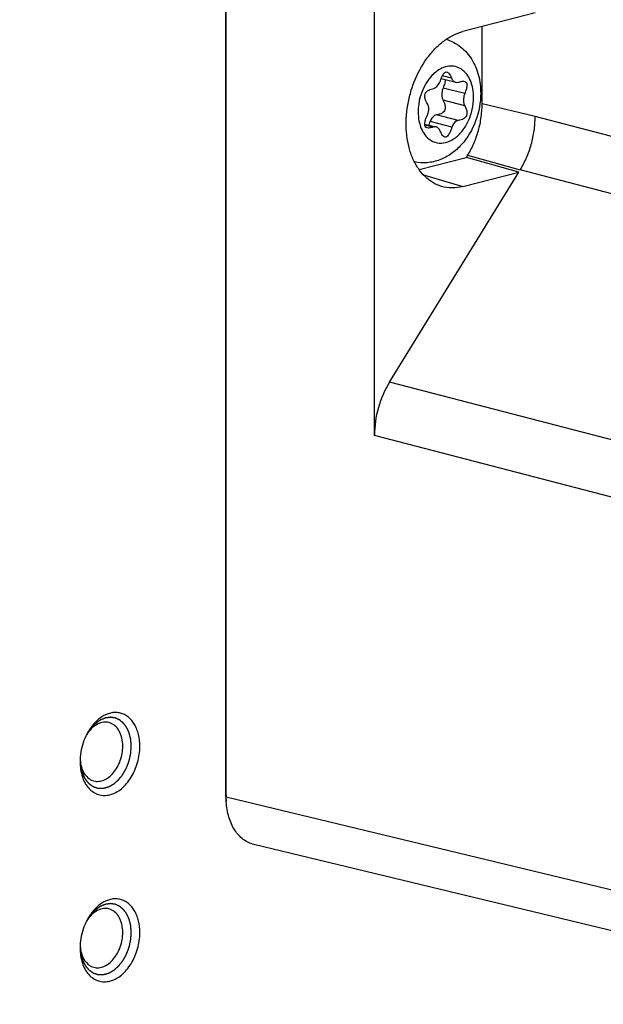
# Model space of a CAD drawing. Header units: millimetres. Extents: x 0 to 3905, y -1166 to 1110.
# Tile 51 of 155: x 1835 to 1859, y 14 to 55. Entities that reach past the tile are written whole.
import ezdxf

# ---------------------------------------------------------------- set-up
doc = ezdxf.new("R2010")
doc.units = ezdxf.units.MM
doc.header["$LTSCALE"] = 65.395
for name, color, linetype in [('000-VT2000_DXF_TEXT', 7, 'CONTINUOUS'), ('DE-13-001392DXF_CONTINUOUS_LINE', 7, 'CONTINUOUS'), ('DE-13-001394DXF_CONTINUOUS_LINE', 7, 'CONTINUOUS'), ('SC-PM3X6T10BDXF_CONTINUOUS_LINE', 7, 'CONTINUOUS')]:
    doc.layers.add(name, color=color, linetype=linetype)
doc.styles.get("Standard").update_dxf_attribs({"font": 'ISOCP', "width": 0.8})

msp = doc.modelspace()

# ---------------------------------------------------------------- linework, layer by layer
at = {"layer": 'DE-13-001392DXF_CONTINUOUS_LINE'}
for p, q in [((1843.175, 22.56), (1843.175, 144.422)), ((1843.187, 22.381), (1843.187, 144.242)), ((1849.335, 37.378), (1849.335, 126.297)), ((1855.993, 54.9), (1853.002, 54.126)), ((1853.797, 51.125), (1853.797, 54.332)), ((1855.993, 50.595), (1853.797, 51.125)), ((1882.338, 43.734), (1855.993, 50.595)), ((1851.183, 48.399), (1853.142, 48.906)), ((1855.315, 48.294), (1853.143, 48.907)), ((1853.197, 48.993), (1855.372, 48.387)), ((1849.956, 39.587), (1855.315, 48.294)), ((1853.002, 47.696), (1855.315, 48.294)), ((1881.338, 41.624), (1855.372, 48.387)), ((1851.364, 48.178), (1853.002, 47.696)), ((1872.619, 33.684), (1849.956, 39.587)), ((1871.62, 31.574), (1849.335, 37.378)), ((1843.175, 22.56), (1843.187, 22.381)), ((1843.18, 22.403), (1843.193, 22.184)), ((1871.62, 15.519), (1843.187, 22.381)), ((1873.487, 13.381), (1844.34, 20.416))]:
    msp.add_line(p, q, dxfattribs=at)
msp.add_arc((1850.137, 50.876), 3.593, 326.7538, 328.3946, dxfattribs=at)
msp.add_ellipse((1851.457, 37.926), major_axis=(0.752, 2.904), ratio=0.6835, start_param=1.147809, end_param=1.932702, dxfattribs=at)
for points, knots in [([(1852.114, 47.703), (1851.988, 47.741), (1851.741, 47.85), (1851.414, 48.105), (1851.136, 48.442), (1850.914, 48.851), (1850.755, 49.318), (1850.662, 49.832), (1850.637, 50.376), (1850.681, 50.935), (1850.793, 51.494), (1851.024, 52.207), (1851.372, 52.862), (1851.823, 53.407), (1852.191, 53.736), (1852.583, 53.982), (1852.863, 54.09), (1853.002, 54.126)], [0, 0, 0, 0, 0.049406, 0.10061, 0.154822, 0.212749, 0.274574, 0.340031, 0.408501, 0.479109, 0.550815, 0.6225, 0.761139, 0.826465, 0.888142, 0.94592, 1, 1, 1, 1]), ([(1853.197, 48.993), (1853.294, 49.15), (1853.465, 49.482), (1853.654, 50.012), (1853.77, 50.564), (1853.797, 50.939), (1853.797, 51.125)], [0, 0, 0, 0, 0.246279, 0.498415, 0.751367, 1, 1, 1, 1]), ([(1855.372, 48.387), (1855.472, 48.549), (1855.649, 48.893), (1855.844, 49.442), (1855.965, 50.014), (1855.993, 50.403), (1855.993, 50.595)], [0, 0, 0, 0, 0.246285, 0.498427, 0.751374, 1, 1, 1, 1]), ([(1853.002, 47.696), (1852.855, 47.658), (1852.555, 47.617), (1852.255, 47.661), (1852.114, 47.703)], [0, 0, 0, 0, 0.508734, 1, 1, 1, 1]), ([(1843.18, 22.403), (1843.179, 22.416), (1843.177, 22.468), (1843.175, 22.521), (1843.175, 22.56)], [0, 0, 0, 0, 0.2484, 1, 1, 1, 1]), ([(1843.193, 22.184), (1843.192, 22.201), (1843.189, 22.266), (1843.187, 22.331), (1843.187, 22.381)], [0, 0, 0, 0, 0.248375, 1, 1, 1, 1]), ([(1844.34, 20.416), (1844.261, 20.434), (1844.107, 20.49), (1843.894, 20.62), (1843.703, 20.796), (1843.537, 21.012), (1843.401, 21.265), (1843.258, 21.653), (1843.206, 21.969), (1843.193, 22.184)], [0, 0, 0, 0, 0.107327, 0.216956, 0.33103, 0.451121, 0.578133, 0.712321, 1, 1, 1, 1])]:
    msp.add_open_spline(points, degree=3, knots=knots, dxfattribs=at)
at = {"layer": 'DE-13-001394DXF_CONTINUOUS_LINE'}
for p, q in [((1837.14, 23.939), (1837.14, 23.937)), ((1837.14, 23.939), (1837.14, 23.937)), ((1837.14, 16.211), (1837.14, 16.21)), ((1837.14, 16.211), (1837.14, 16.21))]:
    msp.add_line(p, q, dxfattribs=at)
for centre, radius, start, end in [((1839.5, 23.908), 2.346, 150.9846, 153.4096), ((1838.699, 24.148), 1.529, 144.5684, 148.0297), ((1838.667, 24.171), 1.489, 144.3296, 144.56), ((1839.484, 23.845), 2.346, 177.5673, 179.9935), ((1838.677, 24.024), 1.539, 183.2421, 186.4581), ((1838.626, 24.019), 1.488, 186.4801, 186.6485), ((1839.5, 16.181), 2.346, 150.9846, 153.4096), ((1838.699, 16.421), 1.529, 144.5684, 148.0297), ((1838.667, 16.444), 1.489, 144.3296, 144.56), ((1839.484, 16.118), 2.346, 177.5673, 179.9935), ((1838.677, 16.297), 1.539, 183.2421, 186.4581), ((1838.626, 16.291), 1.488, 186.4801, 186.6485)]:
    msp.add_arc(centre, radius, start, end, dxfattribs=at)
for points, knots in [([(1839.613, 24.486), (1839.613, 24.65), (1839.587, 24.892), (1839.494, 25.192), (1839.4, 25.389), (1839.283, 25.559), (1839.144, 25.697), (1838.987, 25.801), (1838.815, 25.866), (1838.633, 25.892), (1838.446, 25.878), (1838.257, 25.824), (1838.072, 25.733), (1837.894, 25.606), (1837.668, 25.389), (1837.528, 25.189), (1837.448, 25.046)], [0, 0, 0, 0, 0.144246, 0.211684, 0.275454, 0.335587, 0.392476, 0.446905, 0.5, 0.553095, 0.607524, 0.664413, 0.724546, 0.788316, 0.855754, 1, 1, 1, 1]), ([(1839.259, 24.486), (1839.258, 24.503), (1839.255, 24.538), (1839.251, 24.589), (1839.248, 24.633), (1839.246, 24.667), (1839.244, 24.693), (1839.242, 24.715), (1839.241, 24.732), (1839.24, 24.743), (1839.24, 24.751), (1839.239, 24.757), (1839.239, 24.76), (1839.239, 24.763), (1839.238, 24.765), (1839.238, 24.767), (1839.236, 24.773), (1839.234, 24.782), (1839.231, 24.794), (1839.228, 24.807), (1839.224, 24.823), (1839.218, 24.851), (1839.208, 24.892), (1839.199, 24.932), (1839.192, 24.961), (1839.188, 24.977), (1839.185, 24.989), (1839.183, 24.999), (1839.181, 25.007), (1839.18, 25.012), (1839.179, 25.016), (1839.178, 25.019), (1839.178, 25.021), (1839.177, 25.023), (1839.176, 25.026), (1839.174, 25.03), (1839.171, 25.038), (1839.167, 25.046), (1839.16, 25.061), (1839.153, 25.078), (1839.143, 25.1), (1839.134, 25.121), (1839.125, 25.142), (1839.115, 25.164), (1839.106, 25.185), (1839.098, 25.203), (1839.092, 25.217), (1839.088, 25.226), (1839.085, 25.233), (1839.082, 25.238), (1839.08, 25.243), (1839.079, 25.246), (1839.078, 25.248), (1839.078, 25.249), (1839.077, 25.25), (1839.076, 25.252), (1839.074, 25.254), (1839.071, 25.258), (1839.068, 25.262), (1839.064, 25.268), (1839.059, 25.275), (1839.05, 25.287), (1839.04, 25.302), (1839.027, 25.319), (1839.015, 25.337), (1839.002, 25.354), (1838.989, 25.372), (1838.977, 25.389), (1838.966, 25.404), (1838.958, 25.415), (1838.953, 25.423), (1838.948, 25.428), (1838.946, 25.432), (1838.944, 25.435), (1838.943, 25.436), (1838.942, 25.437), (1838.94, 25.438), (1838.937, 25.441), (1838.934, 25.443), (1838.929, 25.448), (1838.923, 25.453), (1838.915, 25.459), (1838.905, 25.468), (1838.887, 25.483), (1838.861, 25.505), (1838.836, 25.526), (1838.818, 25.542), (1838.807, 25.55), (1838.8, 25.557), (1838.793, 25.562), (1838.788, 25.566), (1838.785, 25.569), (1838.782, 25.571), (1838.781, 25.573), (1838.78, 25.574), (1838.778, 25.575), (1838.776, 25.576), (1838.772, 25.577), (1838.766, 25.58), (1838.759, 25.583), (1838.747, 25.589), (1838.732, 25.595), (1838.715, 25.603), (1838.697, 25.611), (1838.68, 25.619), (1838.662, 25.627), (1838.645, 25.635), (1838.63, 25.641), (1838.619, 25.647), (1838.611, 25.65), (1838.605, 25.653), (1838.601, 25.655), (1838.597, 25.656), (1838.595, 25.657), (1838.593, 25.658), (1838.592, 25.659), (1838.591, 25.659), (1838.59, 25.659), (1838.587, 25.659), (1838.583, 25.66), (1838.578, 25.66), (1838.572, 25.661), (1838.564, 25.662), (1838.551, 25.664), (1838.535, 25.666), (1838.516, 25.669), (1838.497, 25.671), (1838.478, 25.674), (1838.459, 25.677), (1838.44, 25.679), (1838.425, 25.681), (1838.412, 25.683), (1838.404, 25.684), (1838.398, 25.685), (1838.394, 25.685), (1838.391, 25.686), (1838.389, 25.686), (1838.388, 25.686), (1838.386, 25.685), (1838.382, 25.685), (1838.378, 25.684), (1838.372, 25.683), (1838.364, 25.682), (1838.354, 25.681), (1838.341, 25.679), (1838.318, 25.675), (1838.285, 25.671), (1838.252, 25.666), (1838.229, 25.662), (1838.216, 25.66), (1838.206, 25.659), (1838.198, 25.658), (1838.191, 25.657), (1838.187, 25.656), (1838.184, 25.656), (1838.182, 25.655), (1838.18, 25.655), (1838.179, 25.655), (1838.176, 25.653), (1838.172, 25.652), (1838.165, 25.649), (1838.157, 25.646), (1838.144, 25.64), (1838.128, 25.633), (1838.108, 25.625), (1838.088, 25.617), (1838.069, 25.609), (1838.049, 25.6), (1838.029, 25.592), (1838.013, 25.585), (1838, 25.58), (1837.992, 25.576), (1837.985, 25.574), (1837.98, 25.572), (1837.976, 25.57), (1837.973, 25.569), (1837.972, 25.568), (1837.971, 25.568), (1837.969, 25.567), (1837.968, 25.566), (1837.965, 25.564), (1837.961, 25.561), (1837.957, 25.558), (1837.95, 25.553), (1837.942, 25.548), (1837.93, 25.539), (1837.914, 25.528), (1837.896, 25.514), (1837.877, 25.501), (1837.858, 25.488), (1837.839, 25.475), (1837.82, 25.462), (1837.805, 25.45), (1837.792, 25.442), (1837.784, 25.436), (1837.778, 25.432), (1837.774, 25.429), (1837.772, 25.427), (1837.77, 25.426), (1837.769, 25.424), (1837.767, 25.423), (1837.764, 25.42), (1837.76, 25.416), (1837.755, 25.41), (1837.747, 25.403), (1837.739, 25.394), (1837.727, 25.382), (1837.707, 25.361), (1837.679, 25.332), (1837.65, 25.302), (1837.63, 25.281), (1837.619, 25.27), (1837.61, 25.261), (1837.603, 25.253), (1837.597, 25.247), (1837.593, 25.244), (1837.591, 25.241), (1837.589, 25.239), (1837.587, 25.237), (1837.586, 25.236), (1837.584, 25.232), (1837.581, 25.228), (1837.576, 25.221), (1837.569, 25.212), (1837.559, 25.197), (1837.547, 25.179), (1837.532, 25.157), (1837.511, 25.128), (1837.486, 25.091), (1837.456, 25.048), (1837.436, 25.019), (1837.426, 25.004)], [0, 0, 0, 0, 0.015625, 0.03125, 0.046875, 0.054688, 0.0625, 0.070312, 0.074219, 0.078125, 0.080078, 0.082031, 0.083008, 0.083496, 0.083984, 0.084961, 0.085938, 0.089844, 0.09375, 0.097656, 0.101562, 0.109375, 0.125, 0.140625, 0.148438, 0.152344, 0.15625, 0.160156, 0.162109, 0.164062, 0.165039, 0.166016, 0.166504, 0.166992, 0.167969, 0.169922, 0.171875, 0.175781, 0.179688, 0.1875, 0.195312, 0.203125, 0.210938, 0.21875, 0.226562, 0.234375, 0.238281, 0.242188, 0.244141, 0.246094, 0.248047, 0.249023, 0.249512, 0.25, 0.250488, 0.250977, 0.251953, 0.253906, 0.255859, 0.257812, 0.261719, 0.265625, 0.273438, 0.28125, 0.289062, 0.296875, 0.304688, 0.3125, 0.320312, 0.324219, 0.328125, 0.330078, 0.332031, 0.333008, 0.333496, 0.333984, 0.334961, 0.335938, 0.337891, 0.339844, 0.34375, 0.347656, 0.351562, 0.359375, 0.375, 0.390625, 0.398438, 0.402344, 0.40625, 0.410156, 0.412109, 0.414062, 0.415039, 0.416016, 0.416504, 0.416992, 0.417969, 0.419922, 0.421875, 0.425781, 0.429688, 0.4375, 0.445312, 0.453125, 0.460938, 0.46875, 0.476562, 0.484375, 0.488281, 0.492188, 0.494141, 0.496094, 0.498047, 0.499023, 0.499512, 0.5, 0.500488, 0.500977, 0.501953, 0.503906, 0.505859, 0.507812, 0.511719, 0.515625, 0.523438, 0.53125, 0.539062, 0.546875, 0.554688, 0.5625, 0.570312, 0.574219, 0.578125, 0.580078, 0.582031, 0.583008, 0.583496, 0.583984, 0.584961, 0.585938, 0.587891, 0.589844, 0.59375, 0.597656, 0.601562, 0.609375, 0.625, 0.640625, 0.648438, 0.652344, 0.65625, 0.660156, 0.662109, 0.664062, 0.665039, 0.666016, 0.666504, 0.666992, 0.667969, 0.669922, 0.671875, 0.675781, 0.679688, 0.6875, 0.695312, 0.703125, 0.710938, 0.71875, 0.726562, 0.734375, 0.738281, 0.742188, 0.744141, 0.746094, 0.748047, 0.749023, 0.749512, 0.75, 0.750488, 0.750977, 0.751953, 0.753906, 0.755859, 0.757812, 0.761719, 0.765625, 0.773438, 0.78125, 0.789062, 0.796875, 0.804688, 0.8125, 0.820312, 0.824219, 0.828125, 0.830078, 0.832031, 0.833008, 0.833496, 0.833984, 0.834961, 0.835938, 0.837891, 0.839844, 0.84375, 0.847656, 0.851562, 0.859375, 0.875, 0.890625, 0.898438, 0.902344, 0.90625, 0.910156, 0.912109, 0.914062, 0.915039, 0.916016, 0.916504, 0.916992, 0.917969, 0.919922, 0.921875, 0.925781, 0.929688, 0.9375, 0.945312, 0.953125, 0.96875, 0.984375, 1, 1, 1, 1]), ([(1838.335, 25.467), (1838.298, 25.477), (1838.223, 25.488), (1838.065, 25.483), (1837.862, 25.418), (1837.639, 25.262), (1837.514, 25.12), (1837.457, 25.04)], [0, 0, 0, 0, 0.109063, 0.220233, 0.455068, 0.714637, 1, 1, 1, 1]), ([(1838.905, 24.486), (1838.905, 24.603), (1838.887, 24.776), (1838.821, 24.99), (1838.735, 25.172), (1838.612, 25.324), (1838.459, 25.425), (1838.377, 25.456), (1838.335, 25.467)], [0, 0, 0, 0, 0.288769, 0.423775, 0.551439, 0.784745, 0.893708, 1, 1, 1, 1]), ([(1837.402, 24.958), (1837.363, 24.88), (1837.224, 24.558), (1837.151, 24.207), (1837.14, 23.945)], [0, 0, 0, 0, 0.249146, 1, 1, 1, 1]), ([(1837.138, 23.896), (1837.14, 23.874), (1837.144, 23.84), (1837.148, 23.795), (1837.152, 23.761), (1837.155, 23.727), (1837.158, 23.699), (1837.16, 23.677), (1837.162, 23.66), (1837.163, 23.646), (1837.164, 23.635), (1837.165, 23.626), (1837.166, 23.619), (1837.166, 23.614), (1837.166, 23.611), (1837.167, 23.61), (1837.167, 23.608), (1837.167, 23.607), (1837.168, 23.605), (1837.169, 23.6), (1837.171, 23.594), (1837.173, 23.586), (1837.176, 23.576), (1837.179, 23.563), (1837.183, 23.548), (1837.189, 23.527), (1837.196, 23.502), (1837.204, 23.471), (1837.213, 23.44), (1837.22, 23.414), (1837.226, 23.394), (1837.229, 23.381), (1837.232, 23.371), (1837.234, 23.363), (1837.236, 23.357), (1837.237, 23.352), (1837.238, 23.348), (1837.239, 23.346), (1837.24, 23.344), (1837.242, 23.34), (1837.246, 23.332), (1837.251, 23.321), (1837.258, 23.307), (1837.267, 23.289), (1837.278, 23.267), (1837.292, 23.24), (1837.305, 23.213), (1837.319, 23.186), (1837.33, 23.164), (1837.338, 23.148), (1837.342, 23.139), (1837.346, 23.133), (1837.348, 23.127), (1837.351, 23.122), (1837.352, 23.119), (1837.354, 23.116), (1837.355, 23.115), (1837.357, 23.113), (1837.359, 23.111), (1837.363, 23.105), (1837.369, 23.098), (1837.378, 23.087), (1837.387, 23.077), (1837.399, 23.063), (1837.413, 23.045), (1837.431, 23.024), (1837.448, 23.003), (1837.463, 22.986), (1837.474, 22.972), (1837.481, 22.963), (1837.487, 22.956), (1837.492, 22.951), (1837.495, 22.946), (1837.498, 22.943), (1837.5, 22.941), (1837.502, 22.939), (1837.503, 22.938), (1837.504, 22.937), (1837.506, 22.935), (1837.508, 22.934), (1837.511, 22.931), (1837.516, 22.928), (1837.523, 22.923), (1837.532, 22.917), (1837.546, 22.907), (1837.564, 22.895), (1837.585, 22.88), (1837.606, 22.865), (1837.628, 22.85), (1837.645, 22.838), (1837.658, 22.829), (1837.665, 22.824), (1837.67, 22.821), (1837.676, 22.817), (1837.68, 22.814), (1837.682, 22.812), (1837.683, 22.812), (1837.684, 22.811), (1837.685, 22.811), (1837.687, 22.81), (1837.689, 22.809), (1837.693, 22.808), (1837.698, 22.806), (1837.706, 22.804), (1837.716, 22.801), (1837.727, 22.797), (1837.743, 22.792), (1837.763, 22.786), (1837.786, 22.778), (1837.81, 22.77), (1837.829, 22.764), (1837.845, 22.759), (1837.855, 22.756), (1837.863, 22.753), (1837.869, 22.751), (1837.874, 22.749), (1837.879, 22.748), (1837.883, 22.747), (1837.885, 22.746), (1837.886, 22.746), (1837.888, 22.746), (1837.89, 22.746), (1837.894, 22.746), (1837.899, 22.746), (1837.908, 22.746), (1837.918, 22.746), (1837.935, 22.745), (1837.956, 22.745), (1837.982, 22.745), (1838.007, 22.745), (1838.033, 22.744), (1838.054, 22.744), (1838.071, 22.744), (1838.082, 22.744), (1838.09, 22.744), (1838.096, 22.744), (1838.1, 22.744), (1838.102, 22.743), (1838.105, 22.744), (1838.107, 22.745), (1838.109, 22.745), (1838.113, 22.746), (1838.117, 22.747), (1838.124, 22.75), (1838.135, 22.752), (1838.148, 22.756), (1838.165, 22.761), (1838.186, 22.767), (1838.212, 22.774), (1838.237, 22.781), (1838.258, 22.787), (1838.275, 22.791), (1838.288, 22.795), (1838.299, 22.798), (1838.307, 22.8), (1838.313, 22.802), (1838.316, 22.803), (1838.319, 22.803), (1838.321, 22.804), (1838.323, 22.805), (1838.328, 22.808), (1838.333, 22.811), (1838.341, 22.815), (1838.352, 22.821), (1838.369, 22.831), (1838.39, 22.843), (1838.415, 22.857), (1838.441, 22.871), (1838.466, 22.886), (1838.487, 22.898), (1838.504, 22.907), (1838.515, 22.913), (1838.523, 22.918), (1838.528, 22.921), (1838.533, 22.923), (1838.537, 22.926), (1838.542, 22.93), (1838.547, 22.935), (1838.555, 22.942), (1838.565, 22.95), (1838.576, 22.961), (1838.592, 22.974), (1838.611, 22.991), (1838.635, 23.012), (1838.658, 23.032), (1838.677, 23.05), (1838.693, 23.063), (1838.704, 23.073), (1838.714, 23.082), (1838.722, 23.089), (1838.727, 23.093), (1838.731, 23.096), (1838.733, 23.099), (1838.735, 23.1), (1838.736, 23.102), (1838.738, 23.104), (1838.74, 23.107), (1838.744, 23.112), (1838.749, 23.118), (1838.755, 23.125), (1838.761, 23.134), (1838.774, 23.149), (1838.791, 23.171), (1838.812, 23.198), (1838.833, 23.224), (1838.854, 23.251), (1838.871, 23.273), (1838.885, 23.291), (1838.896, 23.304), (1838.904, 23.314), (1838.909, 23.32), (1838.911, 23.323), (1838.913, 23.325), (1838.914, 23.327), (1838.915, 23.329), (1838.916, 23.331), (1838.918, 23.335), (1838.921, 23.34), (1838.925, 23.346), (1838.929, 23.354), (1838.934, 23.364), (1838.942, 23.377), (1838.953, 23.397), (1838.967, 23.422), (1838.984, 23.453), (1839.001, 23.483), (1839.015, 23.509), (1839.027, 23.529), (1839.035, 23.544), (1839.044, 23.559), (1839.051, 23.572), (1839.055, 23.58), (1839.057, 23.584), (1839.059, 23.587), (1839.06, 23.59), (1839.062, 23.594), (1839.064, 23.6), (1839.067, 23.607), (1839.07, 23.616), (1839.074, 23.627), (1839.082, 23.647), (1839.092, 23.676), (1839.105, 23.71), (1839.118, 23.744), (1839.131, 23.778), (1839.142, 23.806), (1839.15, 23.829), (1839.157, 23.846), (1839.162, 23.861), (1839.166, 23.87), (1839.168, 23.875), (1839.169, 23.878), (1839.17, 23.881), (1839.17, 23.885), (1839.172, 23.891), (1839.173, 23.898), (1839.175, 23.907), (1839.178, 23.919), (1839.181, 23.933), (1839.186, 23.957), (1839.193, 23.986), (1839.201, 24.021), (1839.209, 24.057), (1839.215, 24.086), (1839.22, 24.11), (1839.224, 24.127), (1839.228, 24.142), (1839.23, 24.154), (1839.232, 24.162), (1839.234, 24.17), (1839.235, 24.176), (1839.236, 24.18), (1839.236, 24.185), (1839.237, 24.191), (1839.237, 24.198), (1839.238, 24.207), (1839.239, 24.219), (1839.241, 24.24), (1839.243, 24.27), (1839.245, 24.306), (1839.248, 24.342), (1839.251, 24.378), (1839.255, 24.426), (1839.257, 24.462), (1839.259, 24.486)], [0, 0, 0, 0, 0.015625, 0.023438, 0.03125, 0.039062, 0.046875, 0.050781, 0.054688, 0.058594, 0.060547, 0.0625, 0.064453, 0.06543, 0.065918, 0.066406, 0.06665, 0.066895, 0.067383, 0.068359, 0.070312, 0.072266, 0.074219, 0.078125, 0.082031, 0.085938, 0.09375, 0.101562, 0.109375, 0.117188, 0.121094, 0.125, 0.126953, 0.128906, 0.130859, 0.131836, 0.132812, 0.133301, 0.133789, 0.134766, 0.136719, 0.140625, 0.144531, 0.148438, 0.15625, 0.164062, 0.171875, 0.179688, 0.1875, 0.191406, 0.193359, 0.195312, 0.197266, 0.198242, 0.199219, 0.200195, 0.200684, 0.201172, 0.202148, 0.203125, 0.207031, 0.210938, 0.214844, 0.21875, 0.226562, 0.234375, 0.242188, 0.25, 0.253906, 0.257812, 0.259766, 0.261719, 0.263672, 0.264648, 0.265625, 0.266113, 0.266602, 0.26709, 0.267578, 0.268555, 0.269531, 0.271484, 0.273438, 0.277344, 0.28125, 0.289062, 0.296875, 0.304688, 0.3125, 0.320312, 0.324219, 0.326172, 0.328125, 0.330078, 0.332031, 0.33252, 0.333008, 0.333252, 0.333496, 0.333984, 0.334961, 0.335938, 0.337891, 0.339844, 0.34375, 0.347656, 0.351562, 0.359375, 0.367188, 0.375, 0.382812, 0.386719, 0.390625, 0.392578, 0.394531, 0.396484, 0.398438, 0.399414, 0.399902, 0.400391, 0.400879, 0.401367, 0.402344, 0.404297, 0.40625, 0.410156, 0.414062, 0.421875, 0.429688, 0.4375, 0.445312, 0.453125, 0.457031, 0.460938, 0.462891, 0.464844, 0.46582, 0.466797, 0.467285, 0.467773, 0.46875, 0.469727, 0.470703, 0.472656, 0.476562, 0.480469, 0.484375, 0.492188, 0.5, 0.507812, 0.515625, 0.519531, 0.523438, 0.527344, 0.529297, 0.53125, 0.532227, 0.532715, 0.533203, 0.53418, 0.535156, 0.537109, 0.539062, 0.542969, 0.546875, 0.554688, 0.5625, 0.570312, 0.578125, 0.585938, 0.589844, 0.59375, 0.595703, 0.597656, 0.598633, 0.599609, 0.601562, 0.603516, 0.605469, 0.609375, 0.613281, 0.617188, 0.625, 0.632812, 0.640625, 0.648438, 0.652344, 0.65625, 0.660156, 0.662109, 0.664062, 0.665039, 0.666016, 0.666504, 0.666992, 0.66748, 0.667969, 0.669922, 0.671875, 0.673828, 0.675781, 0.679688, 0.6875, 0.695312, 0.703125, 0.710938, 0.71875, 0.722656, 0.726562, 0.730469, 0.731445, 0.732422, 0.73291, 0.733398, 0.733887, 0.734375, 0.735352, 0.736328, 0.738281, 0.740234, 0.742188, 0.746094, 0.75, 0.757812, 0.765625, 0.773438, 0.78125, 0.785156, 0.789062, 0.792969, 0.796875, 0.798828, 0.799316, 0.799805, 0.800781, 0.801758, 0.802734, 0.804688, 0.806641, 0.808594, 0.8125, 0.820312, 0.828125, 0.835938, 0.84375, 0.851562, 0.855469, 0.859375, 0.863281, 0.865234, 0.866211, 0.866699, 0.867188, 0.868164, 0.869141, 0.871094, 0.873047, 0.875, 0.878906, 0.882812, 0.890625, 0.898438, 0.90625, 0.914062, 0.917969, 0.921875, 0.925781, 0.927734, 0.929688, 0.931641, 0.932617, 0.933594, 0.93457, 0.935547, 0.9375, 0.939453, 0.941406, 0.945312, 0.953125, 0.960938, 0.96875, 0.976562, 0.984375, 1, 1, 1, 1]), ([(1837.138, 23.845), (1837.138, 23.635), (1837.179, 23.326), (1837.334, 22.962), (1837.488, 22.741), (1837.678, 22.575), (1837.898, 22.47), (1838.136, 22.434), (1838.383, 22.466), (1838.627, 22.565), (1838.86, 22.724), (1839.073, 22.937), (1839.259, 23.197), (1839.412, 23.492), (1839.563, 23.918), (1839.613, 24.26), (1839.613, 24.486)], [0, 0, 0, 0, 0.135205, 0.196724, 0.253736, 0.306908, 0.3577, 0.408151, 0.460394, 0.516105, 0.5762, 0.640817, 0.709442, 0.781084, 0.854433, 1, 1, 1, 1]), ([(1837.708, 23.047), (1837.775, 23.03), (1837.921, 23.019), (1838.139, 23.079), (1838.347, 23.206), (1838.535, 23.393), (1838.693, 23.628), (1838.852, 23.987), (1838.905, 24.287), (1838.905, 24.486)], [0, 0, 0, 0, 0.098436, 0.202847, 0.317075, 0.442123, 0.57657, 0.717304, 1, 1, 1, 1]), ([(1837.148, 23.847), (1837.159, 23.749), (1837.2, 23.563), (1837.319, 23.319), (1837.465, 23.164), (1837.6, 23.083), (1837.672, 23.056), (1837.708, 23.047)], [0, 0, 0, 0, 0.285363, 0.544933, 0.779767, 0.890938, 1, 1, 1, 1]), ([(1839.613, 16.758), (1839.613, 16.922), (1839.587, 17.165), (1839.494, 17.464), (1839.4, 17.661), (1839.283, 17.831), (1839.144, 17.97), (1838.987, 18.073), (1838.815, 18.139), (1838.633, 18.165), (1838.446, 18.151), (1838.257, 18.097), (1838.072, 18.005), (1837.894, 17.878), (1837.668, 17.661), (1837.528, 17.462), (1837.448, 17.319)], [0, 0, 0, 0, 0.144246, 0.211684, 0.275454, 0.335587, 0.392476, 0.446905, 0.5, 0.553095, 0.607524, 0.664413, 0.724546, 0.788316, 0.855754, 1, 1, 1, 1]), ([(1839.259, 16.758), (1839.258, 16.776), (1839.255, 16.81), (1839.251, 16.862), (1839.248, 16.905), (1839.246, 16.94), (1839.244, 16.966), (1839.242, 16.987), (1839.241, 17.004), (1839.24, 17.015), (1839.24, 17.024), (1839.239, 17.029), (1839.239, 17.033), (1839.239, 17.035), (1839.238, 17.037), (1839.238, 17.04), (1839.236, 17.046), (1839.234, 17.055), (1839.231, 17.067), (1839.228, 17.079), (1839.224, 17.095), (1839.218, 17.124), (1839.208, 17.164), (1839.199, 17.205), (1839.192, 17.233), (1839.188, 17.25), (1839.185, 17.262), (1839.183, 17.272), (1839.181, 17.28), (1839.18, 17.285), (1839.179, 17.289), (1839.178, 17.292), (1839.178, 17.294), (1839.177, 17.295), (1839.176, 17.299), (1839.174, 17.303), (1839.171, 17.31), (1839.167, 17.319), (1839.16, 17.333), (1839.153, 17.351), (1839.143, 17.372), (1839.134, 17.394), (1839.125, 17.415), (1839.115, 17.436), (1839.106, 17.458), (1839.098, 17.475), (1839.092, 17.49), (1839.088, 17.499), (1839.085, 17.506), (1839.082, 17.511), (1839.08, 17.515), (1839.079, 17.519), (1839.078, 17.52), (1839.078, 17.522), (1839.077, 17.523), (1839.076, 17.524), (1839.074, 17.527), (1839.071, 17.53), (1839.068, 17.535), (1839.064, 17.541), (1839.059, 17.548), (1839.05, 17.56), (1839.04, 17.574), (1839.027, 17.592), (1839.015, 17.609), (1839.002, 17.627), (1838.989, 17.644), (1838.977, 17.662), (1838.966, 17.676), (1838.958, 17.688), (1838.953, 17.695), (1838.948, 17.701), (1838.946, 17.705), (1838.944, 17.707), (1838.943, 17.709), (1838.942, 17.71), (1838.94, 17.711), (1838.937, 17.713), (1838.934, 17.716), (1838.929, 17.72), (1838.923, 17.726), (1838.915, 17.732), (1838.905, 17.741), (1838.887, 17.756), (1838.861, 17.777), (1838.836, 17.799), (1838.818, 17.814), (1838.807, 17.823), (1838.8, 17.829), (1838.793, 17.835), (1838.788, 17.839), (1838.785, 17.842), (1838.782, 17.844), (1838.781, 17.845), (1838.78, 17.846), (1838.778, 17.847), (1838.776, 17.848), (1838.772, 17.85), (1838.766, 17.853), (1838.759, 17.856), (1838.747, 17.861), (1838.732, 17.868), (1838.715, 17.876), (1838.697, 17.884), (1838.68, 17.891), (1838.662, 17.899), (1838.645, 17.907), (1838.63, 17.914), (1838.619, 17.919), (1838.611, 17.923), (1838.605, 17.925), (1838.601, 17.927), (1838.597, 17.929), (1838.595, 17.93), (1838.593, 17.931), (1838.592, 17.931), (1838.591, 17.931), (1838.59, 17.931), (1838.587, 17.932), (1838.583, 17.932), (1838.578, 17.933), (1838.572, 17.934), (1838.564, 17.935), (1838.551, 17.937), (1838.535, 17.939), (1838.516, 17.941), (1838.497, 17.944), (1838.478, 17.947), (1838.459, 17.949), (1838.44, 17.952), (1838.425, 17.954), (1838.412, 17.956), (1838.404, 17.957), (1838.398, 17.957), (1838.394, 17.958), (1838.391, 17.958), (1838.389, 17.959), (1838.388, 17.958), (1838.386, 17.958), (1838.382, 17.957), (1838.378, 17.957), (1838.372, 17.956), (1838.364, 17.955), (1838.354, 17.953), (1838.341, 17.951), (1838.318, 17.948), (1838.285, 17.943), (1838.252, 17.938), (1838.229, 17.935), (1838.216, 17.933), (1838.206, 17.932), (1838.198, 17.93), (1838.191, 17.929), (1838.187, 17.929), (1838.184, 17.928), (1838.182, 17.928), (1838.18, 17.928), (1838.179, 17.927), (1838.176, 17.926), (1838.172, 17.924), (1838.165, 17.922), (1838.157, 17.918), (1838.144, 17.913), (1838.128, 17.906), (1838.108, 17.898), (1838.088, 17.889), (1838.069, 17.881), (1838.049, 17.873), (1838.029, 17.865), (1838.013, 17.858), (1838, 17.852), (1837.992, 17.849), (1837.985, 17.846), (1837.98, 17.844), (1837.976, 17.842), (1837.973, 17.841), (1837.972, 17.841), (1837.971, 17.84), (1837.969, 17.839), (1837.968, 17.838), (1837.965, 17.836), (1837.961, 17.833), (1837.957, 17.83), (1837.95, 17.826), (1837.942, 17.82), (1837.93, 17.811), (1837.914, 17.8), (1837.896, 17.787), (1837.877, 17.774), (1837.858, 17.761), (1837.839, 17.747), (1837.82, 17.734), (1837.805, 17.723), (1837.792, 17.714), (1837.784, 17.709), (1837.778, 17.704), (1837.774, 17.702), (1837.772, 17.7), (1837.77, 17.698), (1837.769, 17.697), (1837.767, 17.695), (1837.764, 17.692), (1837.76, 17.688), (1837.755, 17.683), (1837.747, 17.675), (1837.739, 17.666), (1837.727, 17.654), (1837.707, 17.634), (1837.679, 17.604), (1837.65, 17.575), (1837.63, 17.554), (1837.619, 17.542), (1837.61, 17.533), (1837.603, 17.526), (1837.597, 17.52), (1837.593, 17.516), (1837.591, 17.513), (1837.589, 17.511), (1837.587, 17.51), (1837.586, 17.508), (1837.584, 17.505), (1837.581, 17.501), (1837.576, 17.493), (1837.569, 17.484), (1837.559, 17.47), (1837.547, 17.451), (1837.532, 17.43), (1837.511, 17.4), (1837.486, 17.364), (1837.456, 17.32), (1837.436, 17.291), (1837.426, 17.277)], [0, 0, 0, 0, 0.015625, 0.03125, 0.046875, 0.054688, 0.0625, 0.070312, 0.074219, 0.078125, 0.080078, 0.082031, 0.083008, 0.083496, 0.083984, 0.084961, 0.085938, 0.089844, 0.09375, 0.097656, 0.101562, 0.109375, 0.125, 0.140625, 0.148438, 0.152344, 0.15625, 0.160156, 0.162109, 0.164062, 0.165039, 0.166016, 0.166504, 0.166992, 0.167969, 0.169922, 0.171875, 0.175781, 0.179688, 0.1875, 0.195312, 0.203125, 0.210938, 0.21875, 0.226562, 0.234375, 0.238281, 0.242188, 0.244141, 0.246094, 0.248047, 0.249023, 0.249512, 0.25, 0.250488, 0.250977, 0.251953, 0.253906, 0.255859, 0.257812, 0.261719, 0.265625, 0.273438, 0.28125, 0.289062, 0.296875, 0.304688, 0.3125, 0.320312, 0.324219, 0.328125, 0.330078, 0.332031, 0.333008, 0.333496, 0.333984, 0.334961, 0.335938, 0.337891, 0.339844, 0.34375, 0.347656, 0.351562, 0.359375, 0.375, 0.390625, 0.398438, 0.402344, 0.40625, 0.410156, 0.412109, 0.414062, 0.415039, 0.416016, 0.416504, 0.416992, 0.417969, 0.419922, 0.421875, 0.425781, 0.429688, 0.4375, 0.445312, 0.453125, 0.460938, 0.46875, 0.476562, 0.484375, 0.488281, 0.492188, 0.494141, 0.496094, 0.498047, 0.499023, 0.499512, 0.5, 0.500488, 0.500977, 0.501953, 0.503906, 0.505859, 0.507812, 0.511719, 0.515625, 0.523438, 0.53125, 0.539062, 0.546875, 0.554688, 0.5625, 0.570312, 0.574219, 0.578125, 0.580078, 0.582031, 0.583008, 0.583496, 0.583984, 0.584961, 0.585938, 0.587891, 0.589844, 0.59375, 0.597656, 0.601562, 0.609375, 0.625, 0.640625, 0.648438, 0.652344, 0.65625, 0.660156, 0.662109, 0.664062, 0.665039, 0.666016, 0.666504, 0.666992, 0.667969, 0.669922, 0.671875, 0.675781, 0.679688, 0.6875, 0.695312, 0.703125, 0.710938, 0.71875, 0.726562, 0.734375, 0.738281, 0.742188, 0.744141, 0.746094, 0.748047, 0.749023, 0.749512, 0.75, 0.750488, 0.750977, 0.751953, 0.753906, 0.755859, 0.757812, 0.761719, 0.765625, 0.773438, 0.78125, 0.789062, 0.796875, 0.804688, 0.8125, 0.820312, 0.824219, 0.828125, 0.830078, 0.832031, 0.833008, 0.833496, 0.833984, 0.834961, 0.835938, 0.837891, 0.839844, 0.84375, 0.847656, 0.851562, 0.859375, 0.875, 0.890625, 0.898438, 0.902344, 0.90625, 0.910156, 0.912109, 0.914062, 0.915039, 0.916016, 0.916504, 0.916992, 0.917969, 0.919922, 0.921875, 0.925781, 0.929688, 0.9375, 0.945312, 0.953125, 0.96875, 0.984375, 1, 1, 1, 1]), ([(1838.335, 17.74), (1838.298, 17.749), (1838.223, 17.761), (1838.065, 17.756), (1837.862, 17.691), (1837.639, 17.535), (1837.514, 17.392), (1837.457, 17.312)], [0, 0, 0, 0, 0.109063, 0.220233, 0.455068, 0.714637, 1, 1, 1, 1]), ([(1838.905, 16.758), (1838.905, 16.875), (1838.887, 17.048), (1838.821, 17.263), (1838.735, 17.445), (1838.612, 17.597), (1838.459, 17.698), (1838.377, 17.729), (1838.335, 17.74)], [0, 0, 0, 0, 0.288769, 0.423775, 0.551439, 0.784745, 0.893708, 1, 1, 1, 1]), ([(1837.402, 17.231), (1837.363, 17.153), (1837.224, 16.831), (1837.151, 16.48), (1837.14, 16.217)], [0, 0, 0, 0, 0.249146, 1, 1, 1, 1]), ([(1837.138, 16.169), (1837.14, 16.146), (1837.144, 16.112), (1837.148, 16.067), (1837.152, 16.034), (1837.155, 16), (1837.158, 15.972), (1837.16, 15.949), (1837.162, 15.932), (1837.163, 15.918), (1837.164, 15.907), (1837.165, 15.899), (1837.166, 15.892), (1837.166, 15.887), (1837.166, 15.884), (1837.167, 15.882), (1837.167, 15.881), (1837.167, 15.88), (1837.168, 15.877), (1837.169, 15.873), (1837.171, 15.866), (1837.173, 15.859), (1837.176, 15.848), (1837.179, 15.836), (1837.183, 15.82), (1837.189, 15.8), (1837.196, 15.774), (1837.204, 15.743), (1837.213, 15.713), (1837.22, 15.687), (1837.226, 15.666), (1837.229, 15.654), (1837.232, 15.643), (1837.234, 15.636), (1837.236, 15.629), (1837.237, 15.624), (1837.238, 15.621), (1837.239, 15.618), (1837.24, 15.616), (1837.242, 15.612), (1837.246, 15.604), (1837.251, 15.593), (1837.258, 15.58), (1837.267, 15.562), (1837.278, 15.539), (1837.292, 15.513), (1837.305, 15.486), (1837.319, 15.459), (1837.33, 15.436), (1837.338, 15.421), (1837.342, 15.412), (1837.346, 15.405), (1837.348, 15.4), (1837.351, 15.395), (1837.352, 15.392), (1837.354, 15.389), (1837.355, 15.387), (1837.357, 15.385), (1837.359, 15.383), (1837.363, 15.378), (1837.369, 15.37), (1837.378, 15.36), (1837.387, 15.349), (1837.399, 15.335), (1837.413, 15.318), (1837.431, 15.297), (1837.448, 15.276), (1837.463, 15.258), (1837.474, 15.244), (1837.481, 15.236), (1837.487, 15.229), (1837.492, 15.223), (1837.495, 15.219), (1837.498, 15.216), (1837.5, 15.213), (1837.502, 15.212), (1837.503, 15.21), (1837.504, 15.209), (1837.506, 15.208), (1837.508, 15.207), (1837.511, 15.204), (1837.516, 15.201), (1837.523, 15.196), (1837.532, 15.19), (1837.546, 15.18), (1837.564, 15.168), (1837.585, 15.153), (1837.606, 15.138), (1837.628, 15.123), (1837.645, 15.111), (1837.658, 15.102), (1837.665, 15.097), (1837.67, 15.093), (1837.676, 15.09), (1837.68, 15.087), (1837.682, 15.085), (1837.683, 15.084), (1837.684, 15.084), (1837.685, 15.083), (1837.687, 15.083), (1837.689, 15.082), (1837.693, 15.081), (1837.698, 15.079), (1837.706, 15.076), (1837.716, 15.073), (1837.727, 15.07), (1837.743, 15.064), (1837.763, 15.058), (1837.786, 15.051), (1837.81, 15.043), (1837.829, 15.037), (1837.845, 15.032), (1837.855, 15.028), (1837.863, 15.026), (1837.869, 15.024), (1837.874, 15.022), (1837.879, 15.02), (1837.883, 15.019), (1837.885, 15.019), (1837.886, 15.019), (1837.888, 15.019), (1837.89, 15.019), (1837.894, 15.018), (1837.899, 15.018), (1837.908, 15.018), (1837.918, 15.018), (1837.935, 15.018), (1837.956, 15.018), (1837.982, 15.017), (1838.007, 15.017), (1838.033, 15.017), (1838.054, 15.017), (1838.071, 15.016), (1838.082, 15.016), (1838.09, 15.016), (1838.096, 15.016), (1838.1, 15.016), (1838.102, 15.016), (1838.105, 15.017), (1838.107, 15.017), (1838.109, 15.018), (1838.113, 15.019), (1838.117, 15.02), (1838.124, 15.022), (1838.135, 15.025), (1838.148, 15.029), (1838.165, 15.033), (1838.186, 15.039), (1838.212, 15.046), (1838.237, 15.053), (1838.258, 15.059), (1838.275, 15.064), (1838.288, 15.067), (1838.299, 15.07), (1838.307, 15.073), (1838.313, 15.074), (1838.316, 15.075), (1838.319, 15.076), (1838.321, 15.076), (1838.323, 15.078), (1838.328, 15.08), (1838.333, 15.083), (1838.341, 15.088), (1838.352, 15.094), (1838.369, 15.103), (1838.39, 15.115), (1838.415, 15.13), (1838.441, 15.144), (1838.466, 15.158), (1838.487, 15.17), (1838.504, 15.18), (1838.515, 15.186), (1838.523, 15.191), (1838.528, 15.194), (1838.533, 15.196), (1838.537, 15.198), (1838.542, 15.203), (1838.547, 15.208), (1838.555, 15.214), (1838.565, 15.223), (1838.576, 15.233), (1838.592, 15.247), (1838.611, 15.264), (1838.635, 15.285), (1838.658, 15.305), (1838.677, 15.322), (1838.693, 15.336), (1838.704, 15.346), (1838.714, 15.355), (1838.722, 15.361), (1838.727, 15.366), (1838.731, 15.369), (1838.733, 15.371), (1838.735, 15.373), (1838.736, 15.374), (1838.738, 15.376), (1838.74, 15.379), (1838.744, 15.384), (1838.749, 15.391), (1838.755, 15.398), (1838.761, 15.406), (1838.774, 15.422), (1838.791, 15.444), (1838.812, 15.47), (1838.833, 15.497), (1838.854, 15.523), (1838.871, 15.546), (1838.885, 15.563), (1838.896, 15.576), (1838.904, 15.586), (1838.909, 15.593), (1838.911, 15.596), (1838.913, 15.598), (1838.914, 15.6), (1838.915, 15.602), (1838.916, 15.604), (1838.918, 15.607), (1838.921, 15.612), (1838.925, 15.619), (1838.929, 15.626), (1838.934, 15.636), (1838.942, 15.649), (1838.953, 15.669), (1838.967, 15.695), (1838.984, 15.725), (1839.001, 15.756), (1839.015, 15.781), (1839.027, 15.801), (1839.035, 15.817), (1839.044, 15.832), (1839.051, 15.845), (1839.055, 15.853), (1839.057, 15.857), (1839.059, 15.859), (1839.06, 15.863), (1839.062, 15.867), (1839.064, 15.873), (1839.067, 15.88), (1839.07, 15.888), (1839.074, 15.9), (1839.082, 15.92), (1839.092, 15.948), (1839.105, 15.982), (1839.118, 16.016), (1839.131, 16.051), (1839.142, 16.079), (1839.15, 16.102), (1839.157, 16.119), (1839.162, 16.133), (1839.166, 16.143), (1839.168, 16.148), (1839.169, 16.151), (1839.17, 16.154), (1839.17, 16.157), (1839.172, 16.163), (1839.173, 16.171), (1839.175, 16.18), (1839.178, 16.191), (1839.181, 16.206), (1839.186, 16.229), (1839.193, 16.259), (1839.201, 16.294), (1839.209, 16.329), (1839.215, 16.359), (1839.22, 16.382), (1839.224, 16.4), (1839.228, 16.415), (1839.23, 16.426), (1839.232, 16.435), (1839.234, 16.442), (1839.235, 16.448), (1839.236, 16.453), (1839.236, 16.457), (1839.237, 16.463), (1839.237, 16.471), (1839.238, 16.48), (1839.239, 16.492), (1839.241, 16.513), (1839.243, 16.543), (1839.245, 16.579), (1839.248, 16.615), (1839.251, 16.651), (1839.255, 16.698), (1839.257, 16.734), (1839.259, 16.758)], [0, 0, 0, 0, 0.015625, 0.023438, 0.03125, 0.039062, 0.046875, 0.050781, 0.054688, 0.058594, 0.060547, 0.0625, 0.064453, 0.06543, 0.065918, 0.066406, 0.06665, 0.066895, 0.067383, 0.068359, 0.070312, 0.072266, 0.074219, 0.078125, 0.082031, 0.085938, 0.09375, 0.101562, 0.109375, 0.117188, 0.121094, 0.125, 0.126953, 0.128906, 0.130859, 0.131836, 0.132812, 0.133301, 0.133789, 0.134766, 0.136719, 0.140625, 0.144531, 0.148438, 0.15625, 0.164062, 0.171875, 0.179688, 0.1875, 0.191406, 0.193359, 0.195312, 0.197266, 0.198242, 0.199219, 0.200195, 0.200684, 0.201172, 0.202148, 0.203125, 0.207031, 0.210938, 0.214844, 0.21875, 0.226562, 0.234375, 0.242188, 0.25, 0.253906, 0.257812, 0.259766, 0.261719, 0.263672, 0.264648, 0.265625, 0.266113, 0.266602, 0.26709, 0.267578, 0.268555, 0.269531, 0.271484, 0.273438, 0.277344, 0.28125, 0.289062, 0.296875, 0.304688, 0.3125, 0.320312, 0.324219, 0.326172, 0.328125, 0.330078, 0.332031, 0.33252, 0.333008, 0.333252, 0.333496, 0.333984, 0.334961, 0.335938, 0.337891, 0.339844, 0.34375, 0.347656, 0.351562, 0.359375, 0.367188, 0.375, 0.382812, 0.386719, 0.390625, 0.392578, 0.394531, 0.396484, 0.398438, 0.399414, 0.399902, 0.400391, 0.400879, 0.401367, 0.402344, 0.404297, 0.40625, 0.410156, 0.414062, 0.421875, 0.429688, 0.4375, 0.445312, 0.453125, 0.457031, 0.460938, 0.462891, 0.464844, 0.46582, 0.466797, 0.467285, 0.467773, 0.46875, 0.469727, 0.470703, 0.472656, 0.476562, 0.480469, 0.484375, 0.492188, 0.5, 0.507812, 0.515625, 0.519531, 0.523438, 0.527344, 0.529297, 0.53125, 0.532227, 0.532715, 0.533203, 0.53418, 0.535156, 0.537109, 0.539062, 0.542969, 0.546875, 0.554688, 0.5625, 0.570312, 0.578125, 0.585938, 0.589844, 0.59375, 0.595703, 0.597656, 0.598633, 0.599609, 0.601562, 0.603516, 0.605469, 0.609375, 0.613281, 0.617188, 0.625, 0.632812, 0.640625, 0.648438, 0.652344, 0.65625, 0.660156, 0.662109, 0.664062, 0.665039, 0.666016, 0.666504, 0.666992, 0.66748, 0.667969, 0.669922, 0.671875, 0.673828, 0.675781, 0.679688, 0.6875, 0.695312, 0.703125, 0.710938, 0.71875, 0.722656, 0.726562, 0.730469, 0.731445, 0.732422, 0.73291, 0.733398, 0.733887, 0.734375, 0.735352, 0.736328, 0.738281, 0.740234, 0.742188, 0.746094, 0.75, 0.757812, 0.765625, 0.773438, 0.78125, 0.785156, 0.789062, 0.792969, 0.796875, 0.798828, 0.799316, 0.799805, 0.800781, 0.801758, 0.802734, 0.804688, 0.806641, 0.808594, 0.8125, 0.820312, 0.828125, 0.835938, 0.84375, 0.851562, 0.855469, 0.859375, 0.863281, 0.865234, 0.866211, 0.866699, 0.867188, 0.868164, 0.869141, 0.871094, 0.873047, 0.875, 0.878906, 0.882812, 0.890625, 0.898438, 0.90625, 0.914062, 0.917969, 0.921875, 0.925781, 0.927734, 0.929688, 0.931641, 0.932617, 0.933594, 0.93457, 0.935547, 0.9375, 0.939453, 0.941406, 0.945312, 0.953125, 0.960938, 0.96875, 0.976562, 0.984375, 1, 1, 1, 1]), ([(1837.138, 16.118), (1837.138, 15.908), (1837.179, 15.598), (1837.334, 15.234), (1837.488, 15.014), (1837.678, 14.847), (1837.898, 14.743), (1838.136, 14.706), (1838.383, 14.739), (1838.627, 14.837), (1838.86, 14.997), (1839.073, 15.21), (1839.259, 15.469), (1839.412, 15.765), (1839.563, 16.191), (1839.613, 16.532), (1839.613, 16.758)], [0, 0, 0, 0, 0.135205, 0.196724, 0.253736, 0.306908, 0.3577, 0.408151, 0.460394, 0.516105, 0.5762, 0.640817, 0.709442, 0.781084, 0.854433, 1, 1, 1, 1]), ([(1837.708, 15.32), (1837.775, 15.302), (1837.921, 15.292), (1838.139, 15.351), (1838.347, 15.479), (1838.535, 15.665), (1838.693, 15.9), (1838.852, 16.26), (1838.905, 16.56), (1838.905, 16.758)], [0, 0, 0, 0, 0.098436, 0.202847, 0.317075, 0.442123, 0.57657, 0.717304, 1, 1, 1, 1]), ([(1837.148, 16.119), (1837.159, 16.021), (1837.2, 15.836), (1837.319, 15.592), (1837.465, 15.436), (1837.6, 15.355), (1837.672, 15.329), (1837.708, 15.32)], [0, 0, 0, 0, 0.285363, 0.544933, 0.779767, 0.890938, 1, 1, 1, 1])]:
    msp.add_open_spline(points, degree=3, knots=knots, dxfattribs=at)
at = {"layer": 'SC-PM3X6T10BDXF_CONTINUOUS_LINE'}
for p, q in [((1852.527, 52.192), (1852.152, 52.289)), ((1852.1, 52.177), (1852.703, 52.021)), ((1853.074, 51.551), (1852.176, 51.783)), ((1853.074, 51.04), (1852.176, 51.273)), ((1852.801, 50.435), (1851.903, 50.667)), ((1851.421, 50.287), (1851.887, 50.166)), ((1851.752, 50.16), (1851.424, 50.245)), ((1852.542, 50.163), (1851.644, 50.395))]:
    msp.add_line(p, q, dxfattribs=at)
for centre, radius, start, end in [((1852.925, 51.153), 1.667, 135.7933, 136.4997), ((1849.801, 50.952), 1.925, 338.3934, 340.1159), ((1849.175, 51.177), 2.59, 340.1496, 342.445), ((1852.401, 50.569), 1.217, 209.5581, 210.8647)]:
    msp.add_arc(centre, radius, start, end, dxfattribs=at)
for points, knots in [([(1852.303, 53.802), (1852.523, 53.737), (1852.943, 53.516), (1853.406, 52.975), (1853.68, 52.305), (1853.736, 51.819), (1853.736, 51.574)], [0, 0, 0, 0, 0.243451, 0.488338, 0.740302, 1, 1, 1, 1]), ([(1853.444, 51.391), (1853.444, 51.628), (1853.376, 52.071), (1853.051, 52.526), (1852.697, 52.685), (1852.309, 52.709), (1852.03, 52.57), (1851.873, 52.445)], [0, 0, 0, 0, 0.290491, 0.533691, 0.644414, 0.755343, 1, 1, 1, 1]), ([(1851.716, 52.3), (1851.626, 52.206), (1851.299, 51.769), (1851.146, 51.209), (1851.146, 50.796)], [0, 0, 0, 0, 0.239587, 1, 1, 1, 1]), ([(1852.101, 52.177), (1852.118, 52.221), (1852.152, 52.297), (1852.21, 52.389), (1852.271, 52.445), (1852.32, 52.451), (1852.339, 52.446)], [0, 0, 0, 0, 0.370913, 0.647567, 0.844411, 1, 1, 1, 1]), ([(1852.339, 52.446), (1852.378, 52.436), (1852.458, 52.35), (1852.501, 52.254), (1852.527, 52.192)], [0, 0, 0, 0, 0.374285, 1, 1, 1, 1]), ([(1851.743, 51.745), (1851.777, 51.752), (1851.929, 51.814), (1852.026, 51.966), (1852.067, 52.084)], [0, 0, 0, 0, 0.218208, 1, 1, 1, 1]), ([(1852.271, 52.134), (1852.27, 52.083), (1852.246, 51.962), (1852.203, 51.848), (1852.176, 51.783)], [0, 0, 0, 0, 0.418524, 1, 1, 1, 1]), ([(1852.527, 52.192), (1852.543, 52.151), (1852.588, 52.077), (1852.664, 52.031), (1852.703, 52.021)], [0, 0, 0, 0, 0.529756, 1, 1, 1, 1]), ([(1852.703, 52.021), (1852.735, 52.013), (1852.782, 52.012), (1852.826, 52.024), (1852.837, 52.028)], [0, 0, 0, 0, 0.739896, 1, 1, 1, 1]), ([(1852.837, 52.028), (1852.88, 52.042), (1852.957, 52.063), (1853.038, 52.065), (1853.07, 52.057)], [0, 0, 0, 0, 0.580655, 1, 1, 1, 1]), ([(1853.07, 52.057), (1853.099, 52.05), (1853.159, 52.009), (1853.176, 51.887), (1853.145, 51.733), (1853.102, 51.617), (1853.074, 51.551)], [0, 0, 0, 0, 0.158653, 0.344242, 0.617689, 1, 1, 1, 1]), ([(1853.736, 51.574), (1853.736, 51.184), (1853.594, 50.405), (1853.101, 49.555), (1852.541, 49.047), (1852.056, 48.784), (1851.525, 48.659), (1851.162, 48.683), (1850.988, 48.722)], [0, 0, 0, 0, 0.26071, 0.51668, 0.640356, 0.761496, 0.880818, 1, 1, 1, 1]), ([(1851.54, 51.103), (1851.496, 51.18), (1851.427, 51.315), (1851.411, 51.504), (1851.468, 51.613), (1851.568, 51.701), (1851.671, 51.731), (1851.743, 51.745)], [0, 0, 0, 0, 0.314027, 0.536536, 0.634423, 0.738206, 1, 1, 1, 1]), ([(1852.176, 51.783), (1852.158, 51.741), (1852.107, 51.576), (1852.116, 51.384), (1852.176, 51.273)], [0, 0, 0, 0, 0.267704, 1, 1, 1, 1]), ([(1853.074, 51.551), (1853.056, 51.508), (1853.005, 51.344), (1853.014, 51.152), (1853.074, 51.04)], [0, 0, 0, 0, 0.267704, 1, 1, 1, 1]), ([(1851.356, 49.945), (1851.422, 49.836), (1851.583, 49.642), (1851.925, 49.482), (1852.305, 49.5), (1852.67, 49.68), (1852.99, 49.992), (1853.328, 50.548), (1853.444, 51.055), (1853.444, 51.391)], [0, 0, 0, 0, 0.111763, 0.214502, 0.318592, 0.433622, 0.563342, 0.705491, 1, 1, 1, 1]), ([(1851.54, 50.694), (1851.555, 50.728), (1851.598, 50.859), (1851.591, 51.015), (1851.54, 51.103)], [0, 0, 0, 0, 0.268547, 1, 1, 1, 1]), ([(1852.176, 51.273), (1852.197, 51.234), (1852.256, 51.112), (1852.287, 50.96), (1852.254, 50.872)], [0, 0, 0, 0, 0.317812, 1, 1, 1, 1]), ([(1853.074, 51.04), (1853.14, 50.917), (1853.217, 50.72), (1853.101, 50.552), (1853.023, 50.497), (1852.921, 50.457), (1852.844, 50.441), (1852.801, 50.435)], [0, 0, 0, 0, 0.505424, 0.605771, 0.715975, 0.845413, 1, 1, 1, 1]), ([(1851.146, 50.796), (1851.146, 50.758), (1851.15, 50.606), (1851.171, 50.455), (1851.197, 50.345)], [0, 0, 0, 0, 0.25611, 1, 1, 1, 1]), ([(1851.42, 50.287), (1851.421, 50.345), (1851.453, 50.486), (1851.506, 50.618), (1851.54, 50.694)], [0, 0, 0, 0, 0.411335, 1, 1, 1, 1]), ([(1851.903, 50.667), (1851.876, 50.663), (1851.752, 50.616), (1851.675, 50.492), (1851.644, 50.395)], [0, 0, 0, 0, 0.216834, 1, 1, 1, 1]), ([(1852.254, 50.872), (1852.233, 50.817), (1852.124, 50.709), (1851.984, 50.679), (1851.903, 50.667)], [0, 0, 0, 0, 0.422495, 1, 1, 1, 1]), ([(1851.197, 50.345), (1851.205, 50.311), (1851.241, 50.181), (1851.293, 50.056), (1851.342, 49.969)], [0, 0, 0, 0, 0.260646, 1, 1, 1, 1]), ([(1851.519, 50.13), (1851.49, 50.138), (1851.428, 50.18), (1851.42, 50.251), (1851.42, 50.287)], [0, 0, 0, 0, 0.458203, 1, 1, 1, 1]), ([(1852.801, 50.435), (1852.774, 50.431), (1852.65, 50.384), (1852.573, 50.259), (1852.542, 50.163)], [0, 0, 0, 0, 0.216834, 1, 1, 1, 1]), ([(1851.752, 50.16), (1851.709, 50.145), (1851.632, 50.124), (1851.551, 50.122), (1851.519, 50.13)], [0, 0, 0, 0, 0.580656, 1, 1, 1, 1]), ([(1851.887, 50.166), (1851.854, 50.175), (1851.807, 50.175), (1851.763, 50.164), (1851.752, 50.16)], [0, 0, 0, 0, 0.739896, 1, 1, 1, 1]), ([(1852.063, 49.996), (1852.046, 50.037), (1852.001, 50.111), (1851.925, 50.157), (1851.887, 50.166)], [0, 0, 0, 0, 0.529756, 1, 1, 1, 1]), ([(1852.25, 49.742), (1852.211, 49.752), (1852.131, 49.837), (1852.088, 49.933), (1852.063, 49.996)], [0, 0, 0, 0, 0.374165, 1, 1, 1, 1]), ([(1852.542, 50.163), (1852.521, 50.096), (1852.48, 49.98), (1852.409, 49.841), (1852.339, 49.751), (1852.274, 49.735), (1852.25, 49.742)], [0, 0, 0, 0, 0.388614, 0.672839, 0.864141, 1, 1, 1, 1])]:
    msp.add_open_spline(points, degree=3, knots=knots, dxfattribs=at)
for points in [[(1851.873, 52.445), (1851.823, 52.405), (1851.775, 52.361), (1851.73, 52.315)], [(1852.067, 52.084), (1852.077, 52.115), (1852.089, 52.146), (1852.101, 52.177)]]:
    msp.add_open_spline(points, degree=3, dxfattribs=at)

# ---------------------------------------------------------------- texts
at = {"layer": '000-VT2000_DXF_TEXT', "insert": (1421.171, 43.792), "char_height": 15, "width": 282.85438, "attachment_point": 1, "line_spacing_factor": 0.9}
msp.add_mtext('{\\f宋体|b0|i0|c134|p2;设备可使用4PCS M4螺钉与背板或支架进行固定，符合VESA标准}', dxfattribs=at)

doc.saveas('drawing.dxf')
